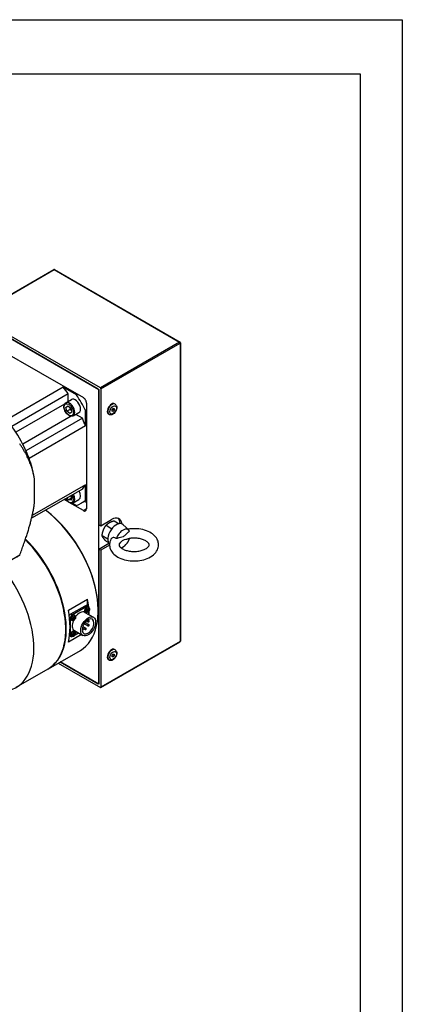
# Model space of a CAD drawing. Extents: x 22980 to 24665, y 3140 to 4328.
# Tile 19 of 19: x 24535 to 24662, y 4000 to 4328. Entities that reach past the tile are written whole.
import ezdxf

# ---------------------------------------------------------------- set-up
doc = ezdxf.new("R2010")
doc.units = 0
doc.header["$LTSCALE"] = 25.4
doc.layers.get('0').update_dxf_attribs({"linetype": 'CONTINUOUS'})

# ---------------------------------------------------------------- blocks, each defined once
blk = doc.blocks.new('ata-Border-A1-002')
at = {"color": 253, "ltscale": 0.5}
for p, q in [((0, 594), (841, 594)), ((841, 594), (841, 0))]:
    blk.add_line(p, q, dxfattribs=at)
for p, q in [((7, 585), (834, 585)), ((834, 585), (834, 9))]:
    blk.add_line(p, q)

msp = doc.modelspace()

# ---------------------------------------------------------------- linework, layer by layer
for p, q in [((24519.9475665, 4229.3949172), (24546.2872941, 4244.602166)), ((24520.0725665, 4229.382535), (24546.4122941, 4244.5897838)), ((24546.4122941, 4244.5897838), (24588.1315942, 4220.5031347)), ((24546.5372941, 4244.602166), (24588.2565942, 4220.5155169)), ((24561.7918666, 4205.2958859), (24520.0725665, 4229.382535)), ((24520.6028966, 4228.2598522), (24561.2615365, 4204.7855755)), ((24561.0847598, 4204.8876376), (24520.7796733, 4228.1577901)), ((24525.7294208, 4219.584576), (24556.1350124, 4202.0298995)), ((24588.1315942, 4220.5031347), (24561.7918666, 4205.2958859)), ((24561.9686433, 4204.9896996), (24588.3083709, 4220.1969485)), ((24588.3083709, 4220.1969485), (24588.3083709, 4120.9926139)), ((24588.3815942, 4220.2990105), (24588.3815942, 4121.0946759)), ((24549.4174979, 4205.50001), (24530.6791682, 4194.6814303)), ((24551.1339997, 4203.30556), (24532.39567, 4192.4869803)), ((24553.8695656, 4202.9296075), (24549.4174979, 4205.50001)), ((24551.1339997, 4200.80457), (24551.1339997, 4203.30556)), ((24554.223119, 4203.1337317), (24553.8695656, 4202.9296075)), ((24561.0847598, 4204.8876376), (24561.2615365, 4204.5814513)), ((24561.2615365, 4204.7855755), (24561.2615365, 4159.8782635)), ((24561.2615365, 4107.0101099), (24561.2615365, 4204.5814513)), ((24561.9686433, 4204.9896996), (24561.9686433, 4159.4700152)), ((24549.8286913, 4199.8178124), (24533.7429558, 4190.5307087)), ((24550.2730283, 4200.3074879), (24552.1822166, 4201.4097583)), ((24550.3054686, 4198.8030236), (24550.9601248, 4199.3291904)), ((24551.0694016, 4199.2440805), (24550.3054686, 4198.8030236)), ((24550.9601248, 4199.3291904), (24551.9655524, 4198.5461167)), ((24557.1956725, 4200.1927822), (24557.1956725, 4165.0834292)), ((24566.6809539, 4199.8835916), (24566.5041772, 4199.9856536)), ((24550.6562401, 4197.4937831), (24550.3054686, 4198.8030236)), ((24551.7169002, 4198.1061555), (24550.6562401, 4197.4937831)), ((24551.6616677, 4196.7107094), (24550.6562401, 4197.4937831)), ((24552.3163238, 4197.2368762), (24551.6616677, 4196.7107094)), ((24551.9655524, 4198.5461167), (24552.3163238, 4197.2368762)), ((24552.7730283, 4195.9773609), (24554.6822166, 4197.0796313)), ((24555.7999206, 4195.2239479), (24553.6339997, 4196.4744429)), ((24557.1956725, 4197.9851179), (24556.8421191, 4197.7809938)), ((24556.8421191, 4192.6401888), (24556.8421191, 4197.7809938)), ((24564.6809539, 4196.41949), (24564.5041772, 4196.521552)), ((24565.6809539, 4197.9789947), (24566.0345073, 4198.4188211)), ((24565.6809539, 4197.5075902), (24565.6809539, 4197.9789947)), ((24566.0345073, 4197.4760121), (24565.6809539, 4197.6801362)), ((24566.0345073, 4197.4760121), (24565.6809539, 4197.5075902)), ((24566.3880607, 4197.9158385), (24565.8704226, 4198.214697)), ((24566.0345073, 4198.4188211), (24566.3880607, 4198.387243)), ((24566.3880607, 4197.9158385), (24566.0345073, 4197.4760121)), ((24566.3880607, 4198.387243), (24566.3880607, 4197.9158385)), ((24552.1267884, 4195.8373916), (24536.0410529, 4186.5502878)), ((24555.7999206, 4195.2239479), (24537.0615909, 4184.4053682)), ((24556.8421191, 4192.6401888), (24538.1037894, 4181.8216092)), ((24539.8027218, 4175.5229397), (24539.8124118, 4175.4665643)), ((24539.8715564, 4166.9001849), (24539.8715564, 4175.105874)), ((24555.7999206, 4171.6639391), (24538.9236693, 4161.9204309)), ((24556.8421191, 4173.0442709), (24539.1333562, 4162.8201119)), ((24556.8421191, 4167.903466), (24556.8421191, 4173.0442709)), ((24551.3033466, 4167.2606203), (24549.7382477, 4168.1642306)), ((24550.0918011, 4168.3683548), (24550.3232855, 4168.2347071)), ((24551.1354483, 4168.0927635), (24550.7212558, 4168.7317706)), ((24551.1354483, 4168.0927635), (24552.1961085, 4168.705136)), ((24552.0938981, 4167.9444383), (24551.1354483, 4168.0927635)), ((24556.1350124, 4164.4710568), (24551.4428827, 4167.1800591)), ((24551.9762271, 4169.4563286), (24552.269346, 4169.0041112)), ((24552.269346, 4169.0041112), (24552.0938981, 4167.9444383)), ((24552.4727202, 4166.9937305), (24553.8695656, 4166.1872614)), ((24552.7730283, 4167.1098474), (24554.6822166, 4168.2121178)), ((24557.1956725, 4167.9312115), (24555.4322166, 4166.9130797)), ((24557.1956725, 4167.1246707), (24556.4971877, 4167.5279411)), ((24557.1956725, 4168.1075901), (24556.8421191, 4167.903466)), ((24557.1956725, 4165.0834292), (24556.1350124, 4164.4710568)), ((24561.9686433, 4159.4700152), (24565.5041772, 4161.5112567)), ((24566.3291351, 4161.1381627), (24568.0620322, 4160.1376741)), ((24561.2615365, 4159.8782635), (24561.9686433, 4159.4700152)), ((24563.6755212, 4159.606098), (24565.6406711, 4158.4715182)), ((24571.2461374, 4158.0600614), (24569.328925, 4159.8033151)), ((24561.2615365, 4151.7132977), (24564.5517937, 4153.6129286)), ((24562.3487143, 4156.1864518), (24564.2718368, 4155.0761365)), ((24563.6755212, 4154.2988702), (24564.4371282, 4153.8591562)), ((24561.2615365, 4151.7132977), (24561.2615365, 4106.8059858)), ((24561.9686433, 4151.3050494), (24561.2615365, 4151.7132977)), ((24564.8348859, 4152.9598754), (24561.9686433, 4151.3050494)), ((24561.9686433, 4151.3050494), (24561.9686433, 4105.7853651)), ((24534.9765588, 4149.664518), (24522.1938869, 4142.2844389)), ((24551.1852649, 4131.4225364), (24557.5492259, 4135.0967711)), ((24557.5492259, 4132.76177), (24557.5492259, 4135.0967711)), ((24551.98076, 4130.1271694), (24556.7537308, 4132.8828453)), ((24557.2840609, 4132.5766591), (24552.5110901, 4129.8209832)), ((24556.6475755, 4130.6577375), (24559.4760026, 4129.0247443)), ((24556.9425373, 4130.6297044), (24556.7275622, 4130.7248443)), ((24556.7537308, 4132.8828453), (24557.2840609, 4132.5766591)), ((24557.2537308, 4132.9323742), (24557.7840609, 4132.6261879)), ((24557.6469392, 4131.1524878), (24557.5260503, 4131.2348315)), ((24557.6837606, 4131.1526231), (24557.5541291, 4131.2472478)), ((24557.8149851, 4131.1949113), (24557.631657, 4131.2841655)), ((24557.8149851, 4131.4435519), (24557.6832289, 4131.5070729)), ((24557.8332786, 4131.4115959), (24557.6865154, 4131.4765477)), ((24557.7455778, 4130.981238), (24557.6868935, 4131.0414702)), ((24557.8622682, 4131.276808), (24557.6933078, 4131.3909478)), ((24557.9155279, 4132.3149735), (24557.7256467, 4132.4535775)), ((24557.9311063, 4131.4644592), (24558.0126111, 4131.4437532)), ((24557.9911677, 4129.8820142), (24557.9911677, 4131.1078626)), ((24561.0847598, 4131.4029453), (24561.0847598, 4131.1988211)), ((24551.5643882, 4128.7345686), (24551.8039833, 4128.5962383)), ((24551.8039833, 4128.5962383), (24551.8039833, 4123.0848864)), ((24552.5110901, 4129.8209832), (24551.98076, 4130.1271694)), ((24552.3463433, 4127.9760905), (24552.1313681, 4128.0712304)), ((24553.0507451, 4128.4988739), (24552.9298562, 4128.5812176)), ((24553.0875665, 4128.4990092), (24552.957935, 4128.5936339)), ((24553.218791, 4128.5412975), (24553.0354629, 4128.6305516)), ((24553.218791, 4128.789938), (24553.0870348, 4128.853459)), ((24553.2370845, 4128.757982), (24553.0903214, 4128.8229339)), ((24553.1493837, 4128.3276241), (24553.0906994, 4128.3878563)), ((24553.2660741, 4128.6231942), (24553.0971137, 4128.7373339)), ((24553.3193338, 4129.6613596), (24553.1294527, 4129.7999636)), ((24553.3349123, 4128.8108453), (24553.416417, 4128.7901393)), ((24556.7277995, 4127.3442885), (24557.9622244, 4126.6315929)), ((24557.1794718, 4127.832972), (24557.7122244, 4127.5253872)), ((24557.6048653, 4128.1647212), (24557.9622244, 4127.9583999)), ((24553.3193338, 4124.3541318), (24553.1294527, 4124.4927358)), ((24553.1475755, 4124.5955597), (24555.9760026, 4122.9625665)), ((24555.7895109, 4125.0797456), (24555.9645572, 4125.1808086)), ((24555.9645572, 4124.7725603), (24555.7895109, 4124.6714973)), ((24555.8099106, 4125.2700938), (24555.9645572, 4125.1808086)), ((24555.8598424, 4125.5473067), (24555.9720139, 4125.4825444)), ((24555.9645572, 4125.1808086), (24555.9645572, 4124.7725603)), ((24555.977035, 4125.9652905), (24556.9671191, 4125.3936652)), ((24556.0905814, 4125.3223842), (24556.7171191, 4124.9606525)), ((24556.4389409, 4126.9337108), (24557.7122244, 4126.1985802)), ((24555.4804059, 4123.2486994), (24551.1852649, 4120.7688986)), ((24551.5498069, 4122.8934312), (24552.0110901, 4122.6271092)), ((24551.8039833, 4123.0848864), (24551.5852849, 4123.211152)), ((24552.3463433, 4122.6688627), (24552.1313681, 4122.7640026)), ((24553.0507451, 4123.1916461), (24552.9298562, 4123.2739898)), ((24553.0875665, 4123.1917815), (24552.957935, 4123.2864062)), ((24553.218791, 4123.2340697), (24553.0354629, 4123.3233238)), ((24553.218791, 4123.4827102), (24553.0870348, 4123.5462312)), ((24553.2370845, 4123.4507543), (24553.0903214, 4123.5157061)), ((24553.1493837, 4123.0203963), (24553.0906994, 4123.0806285)), ((24553.2660741, 4123.3159664), (24553.0971137, 4123.4301061)), ((24553.3349123, 4123.5036175), (24553.416417, 4123.4829115)), ((24553.4295518, 4123.2069122), (24554.4911677, 4123.8198364)), ((24561.9168666, 4105.6709208), (24588.2565942, 4120.8781696)), ((24588.3083709, 4120.9926139), (24561.9686433, 4105.7853651)), ((24544.5238382, 4111.9140048), (24555.1304399, 4118.0377291)), ((24566.6809539, 4118.2339335), (24566.5041772, 4118.3359956)), ((24561.2615365, 4106.8059858), (24548.4690131, 4114.1917526)), ((24548.4690131, 4114.1917526), (24561.0847598, 4106.9080479)), ((24564.6809539, 4114.7698319), (24564.5041772, 4114.8718939)), ((24565.6809539, 4116.3293366), (24566.0345073, 4116.7691631)), ((24565.6809539, 4115.8579321), (24565.6809539, 4116.3293366)), ((24566.0345073, 4115.826354), (24565.6809539, 4116.0304782)), ((24566.0345073, 4115.826354), (24565.6809539, 4115.8579321)), ((24566.3880607, 4116.2661804), (24565.8704226, 4116.5650389)), ((24566.0345073, 4116.7691631), (24566.3880607, 4116.7375849)), ((24566.3880607, 4116.2661804), (24566.0345073, 4115.826354)), ((24566.3880607, 4116.7375849), (24566.3880607, 4116.2661804)), ((24544.3470615, 4111.8119427), (24533.7404597, 4105.6882183)), ((24547.7619064, 4113.7835043), (24561.7918666, 4105.683303)), ((24561.2615365, 4107.0101099), (24561.0847598, 4106.9080479))]:
    msp.add_line(p, q)
for centre, start, end in [((24546.4122941, 4244.3856597), 60, 120), ((24588.1315942, 4220.2990105), 0, 60), ((24556.8421191, 4127.8307727), 295.901690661, 336.027237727), ((24557.8372244, 4127.7418935), 240, 60), ((24555.8470139, 4125.2660381), 298.045529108, 60), ((24556.8421191, 4125.1771588), 240, 60), ((24557.8372244, 4126.4150866), 240, 60), ((24588.1315942, 4121.0946759), 300, 0)]:
    msp.add_arc(centre, 0.25, start, end)
for centre, major_axis, ratio, start_param, end_param in [((24546.4122941, 4244.3856597), (-0.125, 0.2165064), 0.5773502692, 5.4977871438, 6.2831853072), ((24546.4122941, 4244.3856597), (0.125, 0.2165064), 0.5773502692, 0, 0.7853981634), ((24588.1315942, 4220.2990105), (0.125, 0.2165064), 0.5773502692, 0, 0.7853981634), ((24588.1315942, 4220.2990105), (0.125, -0.2165064), 0.5773502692, 0.7853981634, 2.3561944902), ((24588.1315942, 4220.2990105), (0.25, 0), 0.5773502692, 5.4977871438, 6.2831853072), ((24540.9322166, 4192.0278164), (-12.75, 22.0836478), 0.5773502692, 4.8964030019, 5.0078298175), ((24540.9322166, 4192.0278164), (-14.5, 25.1147367), 0.5773502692, 4.6097067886, 4.8150711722), ((24561.7918666, 4205.0917617), (0.125, -0.2165064), 0.5773502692, 0.7853981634, 2.3561944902), ((24551.5230283, 4198.1424244), (1.25, -2.1650635), 0.5773502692, 0, 3.1415926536), ((24553.4322166, 4199.2446948), (-1.25, 2.1650635), 0.5773502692, 3.1415926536, 6.2831853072), ((24556.1350124, 4200.8051547), (-0.75, 1.2990381), 0.5773502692, 3.926990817, 5.4977871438), ((24565.5041772, 4198.2536028), (-1, -1.7320508), 0.5773502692, 3.1415926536, 6.2831853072), ((24565.6809539, 4198.1515408), (1, 1.7320508), 0.5773502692, 0, 3.1415926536), ((24540.9322166, 4192.0278164), (-12.75, 22.0836478), 0.5773502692, 4.4169481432, 4.5283749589), ((24522.1938869, 4181.2092367), (12.75, -22.0836478), 0.5773502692, 1.3867823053, 1.7548103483), ((24522.1938869, 4181.2092367), (-12.75, 22.0836478), 0.5773502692, 4.4169481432, 4.5283749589), ((24522.1938869, 4181.2092367), (-12.75, 22.0836478), 0.5773502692, 4.1438658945, 4.4169481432), ((24551.5230283, 4169.2749109), (1.25, -2.1650635), 0.5773502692, 0, 1.5429979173), ((24553.4322166, 4170.3771813), (1.25, -2.1650635), 0.5773502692, 0, 1.5429979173), ((24540.9322166, 4192.0278164), (12.75, -22.0836478), 0.5773502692, 0.1840140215, 0.2954408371), ((24551.3108962, 4169.1524364), (1.1, -1.9052559), 0.5773502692, 4.7439792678, 7.8223913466), ((24540.9322166, 4192.0278164), (14.5, -25.1147367), 0.5773502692, 6.1805031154, 6.385867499), ((24540.7554399, 4142.9359595), (14.375, -24.8982304), 0.5773502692, 0, 2.2189542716), ((24540.9322166, 4143.0380216), (-14.25, 24.681724), 0.5773502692, 3.926990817, 5.3672067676), ((24556.1350124, 4165.6958017), (0.75, -1.2990381), 0.5773502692, 5.4977871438, 7.0685834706), ((24567.0951675, 4156.5102151), (-2, -3.4641016), 0.5773502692, 3.016585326, 6.1422811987), ((24565.5041772, 4157.4287738), (2.5, 4.330127), 0.5773502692, 5.6383826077, 7.0685834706), ((24564.7970704, 4157.8370221), (2.5, 4.330127), 0.5773502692, 5.5684287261, 6.1412882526), ((24569.3225538, 4155.224233), (1.722285, 2.9830851), 0.5773502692, 5.9420712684, 8.1950956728), ((24529.9720615, 4136.7101731), (14.375, -24.8982304), 0.5773502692, 0, 2.0114872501), ((24530.1488382, 4136.8122351), (14.375, -24.8982304), 0.5773502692, 6.2770365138, 8.3002536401), ((24569.3225538, 4155.224233), (-1.722285, -2.9830851), 0.5773502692, 0.4951302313, 1.8906885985), ((24517.2988893, 4178.3831085), (16.875, -29.2283574), 0.5773502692, 0, 0.0487741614), ((24519.3654597, 4130.5864487), (14.375, -24.8982304), 0.5773502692, 6.071375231, 8.1605492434), ((24537.7502361, 4141.2009042), (14.375, -24.8982304), 0.5773502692, 0.91042901, 1.0143137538), ((24531.386275, 4137.5266696), (-14.375, 24.8982304), 0.5773502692, 3.6980752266, 4.1559064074), ((24554.8975755, 4127.6266486), (1.75, 3.0310889), 0.5773502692, 0, 1.3531878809), ((24557.1956725, 4131.6070694), (-0.5, -0.8660254), 0.5773502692, 3.079689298, 6.3450886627), ((24557.3988784, 4131.4897485), (0.4874289, 0.8442516), 0.5773502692, 6.2212819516, 9.4866813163), ((24556.7537308, 4132.0663487), (0.5, 0.8660254), 0.5773502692, 0, 0.7853981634), ((24557.2840609, 4131.7601625), (0.5, 0.8660254), 0.5773502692, 5.6050866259, 7.0685834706), ((24557.7067788, 4131.3119821), (-0.2454788, -0.4251817), 0.5773502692, 5.3527593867, 5.6428149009), ((24556.6339443, 4131.8920003), (-1.5920641, -0.1511996), 0.5393330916, 1.9947986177, 2.2082043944), ((24556.6339443, 4131.9728312), (1.5911257, -0.1607748), 0.6105983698, 5.2491870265, 5.4625928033), ((24557.7067788, 4131.3119821), (-0.2454788, -0.4251817), 0.5773502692, 3.7819630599, 4.0720185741), ((24556.6680511, 4131.9510749), (0.6650894, -1.4543678), 0.5393330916, 0.9333882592, 1.1467940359), ((24556.6680511, 4131.9531396), (0.7283197, -1.4237556), 0.5099595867, 0.5045669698, 0.7179727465), ((24557.7067788, 4131.3119821), (0.2454788, 0.4251817), 0.5773502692, 3.7819630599, 4.0720185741), ((24557.6956968, 4131.3183803), (-0.2268511, -0.3929177), 0.5773502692, 0.7004538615, 0.9415133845), ((24556.5980495, 4131.9106595), (-0.9347979, 1.2975679), 0.6105983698, 3.9621851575, 4.1755909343), ((24556.5980495, 4131.9127242), (-0.8769822, 1.3373226), 0.6399718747, 3.5838703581, 3.7972761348), ((24556.6321562, 4131.8909679), (-1.5971683, -0.0811345), 0.5099595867, 2.4236199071, 2.6370256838), ((24556.6321562, 4131.9717988), (1.5966464, -0.0908275), 0.6399718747, 5.627501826, 5.8409076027), ((24557.6956968, 4131.3183803), (-0.2268511, -0.3929177), 0.5773502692, 2.2000792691, 2.4411387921), ((24537.7502361, 4141.2009042), (14.375, -24.8982304), 0.5773502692, 0.8010421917, 0.8569151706), ((24557.7067788, 4131.3119821), (0.2454788, 0.4251817), 0.5773502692, 5.3527593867, 5.6428149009), ((24551.98076, 4129.3106728), (-0.5, -0.8660254), 0.5773502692, 3.926990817, 4.7365294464), ((24552.5110901, 4129.0044866), (0.5, 0.8660254), 0.5773502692, 0.7853981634, 2.3561944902), ((24552.5994785, 4128.9534555), (-0.5, -0.8660254), 0.5773502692, 3.079689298, 6.3450886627), ((24552.8026843, 4128.8361346), (0.4874289, 0.8442516), 0.5773502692, 6.2212819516, 9.4866813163), ((24554.8975755, 4127.6266486), (-1.75, -3.0310889), 0.5773502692, 4.9299974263, 6.2831853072), ((24553.1105847, 4128.6583682), (-0.2454788, -0.4251817), 0.5773502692, 5.3527593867, 5.6428149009), ((24552.0377503, 4129.2383864), (-1.5920641, -0.1511996), 0.5393330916, 1.9947986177, 2.2082043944), ((24552.0377503, 4129.3192173), (1.5911257, -0.1607748), 0.6105983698, 5.2491870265, 5.4625928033), ((24553.1105847, 4128.6583682), (-0.2454788, -0.4251817), 0.5773502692, 3.7819630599, 4.0720185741), ((24552.071857, 4129.297461), (0.6650894, -1.4543678), 0.5393330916, 0.9333882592, 1.1467940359), ((24552.071857, 4129.2995257), (0.7283197, -1.4237556), 0.5099595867, 0.5045669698, 0.7179727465), ((24553.1105847, 4128.6583682), (0.2454788, 0.4251817), 0.5773502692, 3.7819630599, 4.0720185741), ((24553.0995027, 4128.6647664), (-0.2268511, -0.3929177), 0.5773502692, 0.7004538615, 0.9415133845), ((24552.0018554, 4129.2570456), (-0.9347979, 1.2975679), 0.6105983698, 3.9621851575, 4.1755909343), ((24552.0018554, 4129.2591103), (-0.8769822, 1.3373226), 0.6399718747, 3.5838703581, 3.7972761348), ((24552.0359622, 4129.237354), (-1.5971683, -0.0811345), 0.5099595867, 2.4236199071, 2.6370256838), ((24552.0359622, 4129.3181849), (1.5966464, -0.0908275), 0.6399718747, 5.627501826, 5.8409076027), ((24553.0995027, 4128.6647664), (-0.2268511, -0.3929177), 0.5773502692, 2.2000792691, 2.4411387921), ((24553.1105847, 4128.6583682), (0.2454788, 0.4251817), 0.5773502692, 5.3527593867, 5.6428149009), ((24557.7260026, 4125.9936554), (1.375, 2.3815699), 0.5773502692, 2.4472292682, 8.5483450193), ((24557.8372244, 4127.7418935), (0.125, 0.2165064), 0.5773502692, 0, 3.1415926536), ((24552.5994785, 4123.6462278), (-0.5, -0.8660254), 0.5773502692, 3.079689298, 6.3450886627), ((24552.8026843, 4123.5289068), (0.4874289, 0.8442516), 0.5773502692, 6.2212819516, 9.4866813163), ((24555.8470139, 4125.2660381), (0.125, 0.2165064), 0.5773502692, 0, 0.8069991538), ((24556.8421191, 4125.1771588), (0.125, 0.2165064), 0.5773502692, 0, 3.1415926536), ((24557.8372244, 4126.4150866), (0.125, 0.2165064), 0.5773502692, 0, 3.1415926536), ((24552.5110901, 4123.4931347), (-0.5, -0.8660254), 0.5773502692, 5.4977871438, 6.9612839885), ((24553.1105847, 4123.3511404), (-0.2454788, -0.4251817), 0.5773502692, 5.3527593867, 5.6428149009), ((24552.0377503, 4123.9311586), (-1.5920641, -0.1511996), 0.5393330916, 1.9947986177, 2.2082043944), ((24552.0377503, 4124.0119895), (1.5911257, -0.1607748), 0.6105983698, 5.2491870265, 5.4625928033), ((24553.1105847, 4123.3511404), (-0.2454788, -0.4251817), 0.5773502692, 3.7819630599, 4.0720185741), ((24552.071857, 4123.9902332), (0.6650894, -1.4543678), 0.5393330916, 0.9333882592, 1.1467940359), ((24552.071857, 4123.9922979), (0.7283197, -1.4237556), 0.5099595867, 0.5045669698, 0.7179727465), ((24553.1105847, 4123.3511404), (0.2454788, 0.4251817), 0.5773502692, 3.7819630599, 4.0720185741), ((24553.0995027, 4123.3575386), (-0.2268511, -0.3929177), 0.5773502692, 0.7004538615, 0.9415133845), ((24552.0018554, 4123.9498178), (-0.9347979, 1.2975679), 0.6105983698, 3.9621851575, 4.1755909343), ((24552.0018554, 4123.9518825), (-0.8769822, 1.3373226), 0.6399718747, 3.5838703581, 3.7972761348), ((24552.0359622, 4123.9301262), (-1.5971683, -0.0811345), 0.5099595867, 2.4236199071, 2.6370256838), ((24552.0359622, 4124.0109571), (1.5966464, -0.0908275), 0.6399718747, 5.627501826, 5.8409076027), ((24553.0995027, 4123.3575386), (-0.2268511, -0.3929177), 0.5773502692, 2.2000792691, 2.4411387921), ((24553.1105847, 4123.3511404), (0.2454788, 0.4251817), 0.5773502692, 5.3527593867, 5.6428149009), ((24588.1315942, 4121.0946759), (0.125, -0.2165064), 0.5773502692, 0, 0.7853981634), ((24588.1315942, 4121.0946759), (0.25, 0), 0.5773502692, 5.4977871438, 6.2831853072), ((24565.5041772, 4116.6039447), (-1, -1.7320508), 0.5773502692, 3.1415926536, 6.2831853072), ((24565.6809539, 4116.5018827), (1, 1.7320508), 0.5773502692, 0, 3.1415926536), ((24561.7918666, 4105.8874271), (0.125, -0.2165064), 0.5773502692, 5.4977871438, 7.0685834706)]:
    msp.add_ellipse(centre, major_axis=major_axis, ratio=ratio, start_param=start_param, end_param=end_param)
for centre, major_axis in [((24551.3108962, 4198.0199499), (1.1, -1.9052559)), ((24566.0345073, 4197.9474166), (0.75, 1.2990381)), ((24557.622307, 4131.3607519), (-0.3842533, -0.6655462)), ((24553.026113, 4128.707138), (-0.3842533, -0.6655462)), ((24557.7260026, 4125.9936554), (-1.75, -3.0310889)), ((24553.026113, 4123.3999102), (-0.3842533, -0.6655462)), ((24566.0345073, 4116.2977585), (0.75, 1.2990381))]:
    msp.add_ellipse(centre, major_axis=major_axis, ratio=0.5773502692)
for points, knots in [([(24552.7730283, 4195.9773609), (24552.6377886, 4195.8992802), (24552.4849831, 4195.8529795), (24552.1556305, 4195.8235401), (24551.9784921, 4195.8455929), (24551.6030934, 4195.9573647), (24551.4047553, 4196.0563554), (24551.0157124, 4196.3215803), (24550.8255588, 4196.490568), (24550.4773073, 4196.876425), (24550.3190889, 4197.0929064), (24550.0480441, 4197.5520837), (24549.9350411, 4197.794541), (24549.7643897, 4198.2849079), (24549.7069424, 4198.5327299), (24549.6564923, 4199.0132743), (24549.6638464, 4199.2459686), (24549.7520649, 4199.6678056), (24549.8312243, 4199.8589543), (24550.0378508, 4200.1356345), (24550.1474201, 4200.234968), (24550.2730283, 4200.3074879)], [2.1834332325, 2.1834332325, 2.1834332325, 2.1834332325, 2.4451875, 2.4451875, 2.7312562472, 2.7312562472, 3.058987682, 3.058987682, 3.3995922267, 3.3995922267, 3.7375239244, 3.7375239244, 4.0736745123, 4.0736745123, 4.4112883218, 4.4112883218, 4.7518494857, 4.7518494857, 5.0819133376, 5.0819133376, 5.3250258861, 5.3250258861, 5.3250258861, 5.3250258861]), ([(24566.6809539, 4199.8835916), (24566.794091, 4199.8182718), (24566.8935139, 4199.7303458), (24567.0596939, 4199.5196271), (24567.1227928, 4199.395163), (24567.2185542, 4199.1058842), (24567.2412571, 4198.9381056), (24567.2420206, 4198.5698268), (24567.2119981, 4198.3677769), (24567.102648, 4197.9651852), (24567.0225909, 4197.7647268), (24566.8228929, 4197.385502), (24566.703785, 4197.2066064), (24566.4340186, 4196.8825848), (24566.2833282, 4196.7376338), (24565.9558146, 4196.4969439), (24565.7786287, 4196.4011158), (24565.4185689, 4196.2896615), (24565.2361586, 4196.2672901), (24564.9242855, 4196.3106151), (24564.7960443, 4196.3530425), (24564.6809539, 4196.41949)], [0.7853981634, 0.7853981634, 0.7853981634, 0.7853981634, 1.0116723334, 1.0116723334, 1.2602659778, 1.2602659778, 1.5684052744, 1.5684052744, 1.9269036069, 1.9269036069, 2.2888823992, 2.2888823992, 2.6463048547, 2.6463048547, 3.0059878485, 3.0059878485, 3.369490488, 3.369490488, 3.6968100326, 3.6968100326, 3.926990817, 3.926990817, 3.926990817, 3.926990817]), ([(24552.7730283, 4167.1098474), (24552.6377886, 4167.0317667), (24552.4849831, 4166.9854661), (24552.1556305, 4166.9560266), (24551.9784921, 4166.9780794), (24551.6030934, 4167.0898512), (24551.4047553, 4167.188842), (24551.0157124, 4167.4540668), (24550.8255588, 4167.6230545), (24550.4837627, 4168.001759), (24550.3308825, 4168.2093038), (24550.1984729, 4168.4299418)], [0.6126369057, 0.6126369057, 0.6126369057, 0.6126369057, 0.8743911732, 0.8743911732, 1.1604599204, 1.1604599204, 1.4881913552, 1.4881913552, 1.8287958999, 1.8287958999, 2.1541498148, 2.1541498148, 2.1541498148, 2.1541498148]), ([(24565.3163668, 4154.9849418), (24565.0356708, 4154.4635711), (24564.8618163, 4153.8765298), (24564.8125958, 4152.7566398), (24564.9011719, 4152.2325648), (24565.2799303, 4151.2272358), (24565.5815606, 4150.7531755), (24566.3973793, 4149.8329746), (24566.9427874, 4149.410135), (24568.2359287, 4148.6655413), (24569.0021753, 4148.361471), (24570.6329606, 4147.9262889), (24571.4977368, 4147.7960681), (24573.2375519, 4147.7140152), (24574.1119824, 4147.7604092), (24575.8042035, 4148.0267922), (24576.6214841, 4148.2470961), (24578.1324327, 4148.8637623), (24578.8256681, 4149.2614843), (24579.9733885, 4150.2259346), (24580.4411706, 4150.7877557), (24580.9959097, 4151.9622063), (24581.1342854, 4152.5432772), (24581.1295816, 4153.6479045), (24581.0163243, 4154.1652936), (24580.5911364, 4155.1609937), (24580.2641049, 4155.630256), (24579.3940511, 4156.5375845), (24578.8194905, 4156.9514625), (24577.4769704, 4157.6665064), (24576.6934149, 4157.9521434), (24575.0398918, 4158.3476775), (24574.1702908, 4158.4576421), (24572.5105436, 4158.4978415), (24571.7216978, 4158.4453303), (24570.9581412, 4158.3219262)], [3.6256241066, 3.6256241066, 3.6256241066, 3.6256241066, 3.9016210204, 3.9016210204, 4.1411716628, 4.1411716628, 4.4000805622, 4.4000805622, 4.7137313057, 4.7137313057, 5.06482979, 5.06482979, 5.4162813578, 5.4162813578, 5.7639698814, 5.7639698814, 6.1131323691, 6.1131323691, 6.4665939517, 6.4665939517, 6.8023519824, 6.8023519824, 7.0710419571, 7.0710419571, 7.3103052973, 7.3103052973, 7.5742106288, 7.5742106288, 7.8942647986, 7.8942647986, 8.2465911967, 8.2465911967, 8.5974538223, 8.5974538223, 8.9123232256, 8.9123232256, 8.9123232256, 8.9123232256]), ([(24571.5217735, 4157.7027895), (24571.3763263, 4157.587418), (24571.2341673, 4157.4662741), (24570.8218625, 4157.101237), (24570.5199888, 4156.8083014), (24569.9168832, 4156.2453781), (24569.6137463, 4155.9814909), (24569.0313613, 4155.6452507), (24568.7282245, 4155.5591057), (24568.1251189, 4155.4256226), (24567.8232452, 4155.3699845), (24567.4109403, 4155.2589329), (24567.2687814, 4155.2159259), (24567.1233342, 4155.1633494)], [2.1121783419, 2.1121783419, 2.1121783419, 2.1121783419, 2.227177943, 2.227177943, 2.4742629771, 2.4742629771, 2.7213480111, 2.7213480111, 2.9684330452, 2.9684330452, 3.2155180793, 3.2155180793, 3.3305176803, 3.3305176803, 3.3305176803, 3.3305176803]), ([(24567.1233342, 4155.1633494), (24567.0395245, 4155.2373196), (24566.950515, 4155.3027921), (24566.7609271, 4155.4127402), (24566.6609769, 4155.4562648), (24566.3942306, 4155.5327023), (24566.2281277, 4155.5428603), (24565.8980005, 4155.4882898), (24565.7409214, 4155.4204469), (24565.4861228, 4155.2308689), (24565.3868677, 4155.1158959), (24565.3163687, 4154.984946)], [-1.24128967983, -1.24128967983, -1.24128967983, -1.24128967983, -1.1696726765, -1.1696726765, -1.09656906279, -1.09656906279, -0.98072521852, -0.98072521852, -0.85863229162, -0.85863229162, -0.74666961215, -0.74666961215, -0.74666961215, -0.74666961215]), ([(24568.4707992, 4153.9626919), (24568.2731643, 4153.7793526), (24568.1484216, 4153.6071618), (24567.9876863, 4153.2916672), (24567.9726946, 4153.1758521), (24567.9990046, 4152.9043662), (24568.0639609, 4152.7101954), (24568.4391017, 4152.2729837), (24568.6674606, 4152.0731138), (24569.2584568, 4151.6996365), (24569.6140504, 4151.5256327), (24570.4364705, 4151.2269568), (24570.9061897, 4151.1039534), (24571.9140663, 4150.9343279), (24572.453613, 4150.8898615), (24573.5376724, 4150.8910974), (24574.0820548, 4150.9376942), (24575.1058363, 4151.1143195), (24575.5856585, 4151.2436119), (24576.4211437, 4151.5567959), (24576.7795225, 4151.7391737), (24577.3442904, 4152.1127509), (24577.5540349, 4152.302967), (24577.8449076, 4152.6515083), (24577.9189231, 4152.8035053), (24578.0121539, 4153.1230818), (24578.0077709, 4153.2511779), (24577.7677989, 4153.6822006), (24577.5853385, 4153.9043269), (24577.0581334, 4154.3148192), (24576.7510931, 4154.5003475), (24576.0160496, 4154.8328173), (24575.586082, 4154.9789003), (24574.6384506, 4155.2040497), (24574.1185746, 4155.2808684), (24573.048093, 4155.3474012), (24572.4972434, 4155.3356255), (24571.5878025, 4155.2396664), (24571.2199493, 4155.177702), (24570.8717576, 4155.0962608)], [3.3702862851, 3.3702862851, 3.3702862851, 3.3702862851, 3.6409160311, 3.6409160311, 3.9828842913, 3.9828842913, 4.3869386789, 4.3869386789, 4.6672734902, 4.6672734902, 4.9362994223, 4.9362994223, 5.2141429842, 5.2141429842, 5.4997618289, 5.4997618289, 5.7881588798, 5.7881588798, 6.073644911, 6.073644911, 6.3509844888, 6.3509844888, 6.6195824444, 6.6195824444, 6.9017179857, 6.9017179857, 7.3795919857, 7.3795919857, 7.7066254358, 7.7066254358, 7.9748250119, 7.9748250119, 8.248981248, 8.248981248, 8.5321420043, 8.5321420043, 8.820141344, 8.820141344, 9.0242944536, 9.0242944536, 9.0242944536, 9.0242944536]), ([(24568.4708044, 4153.962675), (24568.7577659, 4154.2286013), (24569.0455637, 4154.4751749), (24569.3225538, 4154.6350952), (24569.6137463, 4154.8032153), (24569.9168832, 4154.8893604), (24570.4387909, 4155.0048722), (24570.6593172, 4155.0477136), (24570.8718835, 4155.0968182)], [-0.23503393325, -0.23503393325, -0.23503393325, -0.23503393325, 0, 0, 0, 0.24708503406, 0.24708503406, 0.4276385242, 0.4276385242, 0.4276385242, 0.4276385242]), ([(24557.9155279, 4132.3149735), (24557.9718796, 4132.2738395), (24558.0197518, 4132.2232649), (24558.0996459, 4132.1077495), (24558.1290293, 4132.0421586), (24558.1733484, 4131.8938069), (24558.1825166, 4131.8110703), (24558.1807732, 4131.6282062), (24558.163874, 4131.528691), (24558.105952, 4131.3308253), (24558.0634819, 4131.2328149), (24557.9583766, 4131.0496805), (24557.8960114, 4130.9644855), (24557.7522079, 4130.8112899), (24557.6707378, 4130.7432659), (24557.4900372, 4130.6378175), (24557.391166, 4130.5982205), (24557.1979144, 4130.5729276), (24557.1091904, 4130.5763818), (24556.9949435, 4130.6087329), (24556.9684, 4130.6182585), (24556.9425373, 4130.6297044)], [0.847301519, 0.847301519, 0.847301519, 0.847301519, 1.0521785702, 1.0521785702, 1.2846571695, 1.2846571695, 1.5818650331, 1.5818650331, 1.9571241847, 1.9571241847, 2.3517375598, 2.3517375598, 2.7417670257, 2.7417670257, 3.136221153, 3.136221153, 3.5105411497, 3.5105411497, 3.7820348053, 3.7820348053, 3.8650874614, 3.8650874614, 3.8650874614, 3.8650874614]), ([(24557.3802586, 4131.0734197), (24557.3803487, 4131.0728389), (24557.380395, 4131.0722706), (24557.3804005, 4131.0693727), (24557.3794925, 4131.0666594), (24557.3765223, 4131.0624698), (24557.3739153, 4131.0602594), (24557.3689917, 4131.0575619), (24557.3661479, 4131.0564504), (24557.3632639, 4131.0557207)], [0.0225798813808, 0.0225798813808, 0.0225798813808, 0.0225798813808, 0.0231112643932, 0.0231112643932, 0.0254181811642, 0.0254181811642, 0.0277566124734, 0.0277566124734, 0.029597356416, 0.029597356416, 0.029597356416, 0.029597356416]), ([(24557.3802695, 4131.0734186), (24557.3792716, 4131.0801823), (24557.3784664, 4131.0871299), (24557.3772529, 4131.1013626), (24557.3768446, 4131.1086477), (24557.3764333, 4131.1235227), (24557.3764304, 4131.1311126), (24557.3768355, 4131.1465631), (24557.3772436, 4131.1544236), (24557.3782348, 4131.167284), (24557.3786886, 4131.1722101), (24557.3792199, 4131.1771762)], [4.55668050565, 4.55668050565, 4.55668050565, 4.55668050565, 4.6188279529, 4.6188279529, 4.68097540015, 4.68097540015, 4.7431228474, 4.7431228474, 4.80527029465, 4.80527029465, 4.8432997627, 4.8432997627, 4.8432997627, 4.8432997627]), ([(24557.6942223, 4131.3738294), (24557.6945868, 4131.3663863), (24557.6936612, 4131.3578527), (24557.6890023, 4131.3408215), (24557.6852688, 4131.3323238), (24557.6763985, 4131.3175593), (24557.6706699, 4131.3103097), (24557.6587736, 4131.2991632), (24557.6527716, 4131.2949297), (24557.6469392, 4131.2919327)], [0, 0, 0, 0, 0.005166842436, 0.005166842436, 0.010333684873, 0.010333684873, 0.015503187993, 0.015503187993, 0.019974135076, 0.019974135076, 0.019974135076, 0.019974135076]), ([(24557.6469392, 4131.1524878), (24557.6535665, 4131.1554208), (24557.6604933, 4131.1572245), (24557.6729122, 4131.1575591), (24557.6784043, 4131.1560898), (24557.6867565, 4131.1507675), (24557.6901714, 4131.1465581), (24557.6938775, 4131.1364979), (24557.694543, 4131.1309531), (24557.6942223, 4131.1251889)], [0, 0, 0, 0, 0.005166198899, 0.005166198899, 0.010332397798, 0.010332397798, 0.015502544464, 0.015502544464, 0.019974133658, 0.019974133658, 0.019974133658, 0.019974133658]), ([(24557.6597447, 4131.6630594), (24557.6637798, 4131.6660025), (24557.6678191, 4131.6688586), (24557.6784608, 4131.6761472), (24557.6850642, 4131.6804309), (24557.6982422, 4131.688507), (24557.7048167, 4131.6922994), (24557.7179044, 4131.6993807), (24557.7244176, 4131.7026696), (24557.7373503, 4131.708735), (24557.7437698, 4131.7115115), (24557.7501262, 4131.7140292)], [6.15227452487, 6.15227452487, 6.15227452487, 6.15227452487, 6.19030399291, 6.19030399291, 6.25245144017, 6.25245144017, 6.31459888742, 6.31459888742, 6.37674633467, 6.37674633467, 6.43889378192, 6.43889378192, 6.43889378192, 6.43889378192]), ([(24557.7455778, 4130.9812379), (24557.7478039, 4130.9789531), (24557.7500046, 4130.9761156), (24557.7536956, 4130.9702299), (24557.7555913, 4130.966103), (24557.7577345, 4130.9590849), (24557.7583453, 4130.9549542), (24557.7582196, 4130.9491964), (24557.7577603, 4130.9464882), (24557.7569502, 4130.9442918)], [0.021248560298, 0.021248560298, 0.021248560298, 0.021248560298, 0.0231112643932, 0.0231112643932, 0.0254181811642, 0.0254181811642, 0.0277566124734, 0.0277566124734, 0.029597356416, 0.029597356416, 0.029597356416, 0.029597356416]), ([(24557.7569502, 4131.7376054), (24557.7577603, 4131.7347429), (24557.7582196, 4131.7317243), (24557.7583453, 4131.7261117), (24557.7577345, 4131.7227487), (24557.7555913, 4131.7180816), (24557.7536956, 4131.7159387), (24557.7511831, 4131.7144945), (24557.7506678, 4131.7142504), (24557.7501198, 4131.714038)], [0.0074673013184, 0.0074673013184, 0.0074673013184, 0.0074673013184, 0.0093080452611, 0.0093080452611, 0.0116464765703, 0.0116464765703, 0.0139533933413, 0.0139533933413, 0.0144847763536, 0.0144847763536, 0.0144847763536, 0.0144847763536]), ([(24557.8622682, 4131.416253), (24557.8567789, 4131.4126629), (24557.8508282, 4131.4102957), (24557.8396713, 4131.4092325), (24557.8344651, 4131.4105367), (24557.8260287, 4131.4159075), (24557.8222378, 4131.4203341), (24557.8171997, 4131.4311633), (24557.815666, 4131.4372094), (24557.8149851, 4131.4435519)], [0, 0, 0, 0, 0.005166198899, 0.005166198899, 0.010332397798, 0.010332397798, 0.015502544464, 0.015502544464, 0.019974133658, 0.019974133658, 0.019974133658, 0.019974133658]), ([(24557.8149851, 4131.1949113), (24557.8157588, 4131.2016973), (24557.8176605, 4131.2096673), (24557.8235813, 4131.22597), (24557.8276006, 4131.2343026), (24557.8363866, 4131.2491159), (24557.8417391, 4131.2565826), (24557.8523033, 4131.2684982), (24557.8574373, 4131.2732328), (24557.8622682, 4131.276808)], [0, 0, 0, 0, 0.005166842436, 0.005166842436, 0.010333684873, 0.010333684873, 0.015503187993, 0.015503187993, 0.019974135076, 0.019974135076, 0.019974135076, 0.019974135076]), ([(24558.0502937, 4131.4523775), (24558.0487965, 4131.4505778), (24558.0466808, 4131.4488259), (24558.0417572, 4131.4458381), (24558.0378746, 4131.4443017), (24558.0307251, 4131.4426487), (24558.0262033, 4131.4422271), (24558.0192606, 4131.4424807), (24558.0157029, 4131.4429678), (24558.0126111, 4131.4437533)], [0.0074673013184, 0.0074673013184, 0.0074673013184, 0.0074673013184, 0.0093080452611, 0.0093080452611, 0.0116464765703, 0.0116464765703, 0.0139533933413, 0.0139533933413, 0.0158160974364, 0.0158160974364, 0.0158160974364, 0.0158160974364]), ([(24553.3193338, 4129.6613596), (24553.3756855, 4129.6202256), (24553.4235578, 4129.569651), (24553.5034519, 4129.4541356), (24553.5328353, 4129.3885447), (24553.5771543, 4129.240193), (24553.5863225, 4129.1574564), (24553.5845792, 4128.9745923), (24553.56768, 4128.8750771), (24553.5097579, 4128.6772114), (24553.4672878, 4128.5792011), (24553.3621825, 4128.3960666), (24553.2998173, 4128.3108717), (24553.1560138, 4128.157676), (24553.0745437, 4128.089652), (24552.8938431, 4127.9842036), (24552.794972, 4127.9446067), (24552.6017204, 4127.9193137), (24552.5129963, 4127.9227679), (24552.3987494, 4127.955119), (24552.372206, 4127.9646446), (24552.3463433, 4127.9760905)], [0.847301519, 0.847301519, 0.847301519, 0.847301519, 1.0521785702, 1.0521785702, 1.2846571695, 1.2846571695, 1.5818650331, 1.5818650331, 1.9571241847, 1.9571241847, 2.3517375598, 2.3517375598, 2.7417670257, 2.7417670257, 3.136221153, 3.136221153, 3.5105411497, 3.5105411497, 3.7820348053, 3.7820348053, 3.8650874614, 3.8650874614, 3.8650874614, 3.8650874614]), ([(24552.7840646, 4128.4198058), (24552.7841546, 4128.419225), (24552.7842009, 4128.4186568), (24552.7842064, 4128.4157588), (24552.7832985, 4128.4130455), (24552.7803282, 4128.4088559), (24552.7777212, 4128.4066455), (24552.7727976, 4128.4039481), (24552.7699538, 4128.4028365), (24552.7670699, 4128.4021068)], [0.0225798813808, 0.0225798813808, 0.0225798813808, 0.0225798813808, 0.0231112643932, 0.0231112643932, 0.0254181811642, 0.0254181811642, 0.0277566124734, 0.0277566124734, 0.029597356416, 0.029597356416, 0.029597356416, 0.029597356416]), ([(24552.7840754, 4128.4198047), (24552.7830776, 4128.4265684), (24552.7822724, 4128.433516), (24552.7810588, 4128.4477488), (24552.7806505, 4128.4550338), (24552.7802392, 4128.4699088), (24552.7802363, 4128.4774987), (24552.7806414, 4128.4929492), (24552.7810495, 4128.5008097), (24552.7820407, 4128.5136701), (24552.7824945, 4128.5185962), (24552.7830258, 4128.5235623)], [4.55668050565, 4.55668050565, 4.55668050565, 4.55668050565, 4.6188279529, 4.6188279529, 4.68097540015, 4.68097540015, 4.7431228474, 4.7431228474, 4.80527029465, 4.80527029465, 4.8432997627, 4.8432997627, 4.8432997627, 4.8432997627]), ([(24553.0980282, 4128.7202155), (24553.0983927, 4128.7127724), (24553.0974671, 4128.7042388), (24553.0928082, 4128.6872076), (24553.0890748, 4128.6787099), (24553.0802044, 4128.6639454), (24553.0744758, 4128.6566958), (24553.0625796, 4128.6455493), (24553.0565775, 4128.6413158), (24553.0507451, 4128.6383188)], [0, 0, 0, 0, 0.005166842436, 0.005166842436, 0.010333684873, 0.010333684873, 0.015503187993, 0.015503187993, 0.019974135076, 0.019974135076, 0.019974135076, 0.019974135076]), ([(24553.0507451, 4128.4988739), (24553.0573724, 4128.501807), (24553.0642992, 4128.5036106), (24553.0767181, 4128.5039452), (24553.0822102, 4128.5024759), (24553.0905625, 4128.4971536), (24553.0939773, 4128.4929442), (24553.0976835, 4128.482884), (24553.098349, 4128.4773392), (24553.0980282, 4128.471575)], [0, 0, 0, 0, 0.005166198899, 0.005166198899, 0.010332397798, 0.010332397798, 0.015502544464, 0.015502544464, 0.019974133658, 0.019974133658, 0.019974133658, 0.019974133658]), ([(24553.0635506, 4129.0094455), (24553.0675857, 4129.0123886), (24553.071625, 4129.0152447), (24553.0822667, 4129.0225333), (24553.0888701, 4129.026817), (24553.1020481, 4129.0348931), (24553.1086226, 4129.0386855), (24553.1217103, 4129.0457668), (24553.1282236, 4129.0490557), (24553.1411562, 4129.0551211), (24553.1475757, 4129.0578976), (24553.1539321, 4129.0604153)], [6.15227452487, 6.15227452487, 6.15227452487, 6.15227452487, 6.19030399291, 6.19030399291, 6.25245144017, 6.25245144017, 6.31459888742, 6.31459888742, 6.37674633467, 6.37674633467, 6.43889378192, 6.43889378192, 6.43889378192, 6.43889378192]), ([(24553.1493837, 4128.327624), (24553.1516099, 4128.3253392), (24553.1538105, 4128.3225017), (24553.1575015, 4128.316616), (24553.1593972, 4128.3124891), (24553.1615405, 4128.3054711), (24553.1621513, 4128.3013404), (24553.1620255, 4128.2955825), (24553.1615662, 4128.2928743), (24553.1607562, 4128.2906779)], [0.021248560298, 0.021248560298, 0.021248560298, 0.021248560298, 0.0231112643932, 0.0231112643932, 0.0254181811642, 0.0254181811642, 0.0277566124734, 0.0277566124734, 0.029597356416, 0.029597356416, 0.029597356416, 0.029597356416]), ([(24553.1607562, 4129.0839915), (24553.1615662, 4129.0811291), (24553.1620255, 4129.0781105), (24553.1621513, 4129.0724978), (24553.1615405, 4129.0691349), (24553.1593972, 4129.0644677), (24553.1575015, 4129.0623248), (24553.154989, 4129.0608806), (24553.1544737, 4129.0606366), (24553.1539257, 4129.0604242)], [0.0074673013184, 0.0074673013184, 0.0074673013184, 0.0074673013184, 0.0093080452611, 0.0093080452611, 0.0116464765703, 0.0116464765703, 0.0139533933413, 0.0139533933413, 0.0144847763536, 0.0144847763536, 0.0144847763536, 0.0144847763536]), ([(24553.2660741, 4128.7626391), (24553.2605848, 4128.759049), (24553.2546341, 4128.7566818), (24553.2434772, 4128.7556186), (24553.238271, 4128.7569228), (24553.2298346, 4128.7622936), (24553.2260437, 4128.7667202), (24553.2210056, 4128.7775494), (24553.2194719, 4128.7835955), (24553.218791, 4128.789938)], [0, 0, 0, 0, 0.005166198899, 0.005166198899, 0.010332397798, 0.010332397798, 0.015502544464, 0.015502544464, 0.019974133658, 0.019974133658, 0.019974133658, 0.019974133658]), ([(24553.218791, 4128.5412975), (24553.2195647, 4128.5480834), (24553.2214664, 4128.5560534), (24553.2273872, 4128.5723561), (24553.2314065, 4128.5806887), (24553.2401925, 4128.595502), (24553.245545, 4128.6029687), (24553.2561092, 4128.6148843), (24553.2612432, 4128.619619), (24553.2660741, 4128.6231942)], [0, 0, 0, 0, 0.005166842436, 0.005166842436, 0.010333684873, 0.010333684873, 0.015503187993, 0.015503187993, 0.019974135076, 0.019974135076, 0.019974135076, 0.019974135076]), ([(24553.4540996, 4128.7987636), (24553.4526024, 4128.7969639), (24553.4504868, 4128.7952121), (24553.4455632, 4128.7922242), (24553.4416805, 4128.7906878), (24553.4345311, 4128.7890349), (24553.4300092, 4128.7886132), (24553.4230665, 4128.7888668), (24553.4195089, 4128.7893539), (24553.416417, 4128.7901394)], [0.0074673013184, 0.0074673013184, 0.0074673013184, 0.0074673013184, 0.0093080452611, 0.0093080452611, 0.0116464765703, 0.0116464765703, 0.0139533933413, 0.0139533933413, 0.0158160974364, 0.0158160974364, 0.0158160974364, 0.0158160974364]), ([(24553.3193338, 4124.3541318), (24553.3756855, 4124.3129978), (24553.4235578, 4124.2624232), (24553.5034519, 4124.1469078), (24553.5328353, 4124.0813169), (24553.5771543, 4123.9329652), (24553.5863225, 4123.8502286), (24553.5845792, 4123.6673645), (24553.56768, 4123.5678493), (24553.5097579, 4123.3699837), (24553.4672878, 4123.2719733), (24553.3621825, 4123.0888388), (24553.2998173, 4123.0036439), (24553.1560138, 4122.8504482), (24553.0745437, 4122.7824242), (24552.8938431, 4122.6769759), (24552.794972, 4122.6373789), (24552.6017204, 4122.612086), (24552.5129963, 4122.6155401), (24552.3987494, 4122.6478913), (24552.372206, 4122.6574168), (24552.3463433, 4122.6688627)], [0.847301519, 0.847301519, 0.847301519, 0.847301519, 1.0521785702, 1.0521785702, 1.2846571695, 1.2846571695, 1.5818650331, 1.5818650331, 1.9571241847, 1.9571241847, 2.3517375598, 2.3517375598, 2.7417670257, 2.7417670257, 3.136221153, 3.136221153, 3.5105411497, 3.5105411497, 3.7820348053, 3.7820348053, 3.8650874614, 3.8650874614, 3.8650874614, 3.8650874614]), ([(24552.7840646, 4123.112578), (24552.7841546, 4123.1119973), (24552.7842009, 4123.111429), (24552.7842064, 4123.108531), (24552.7832985, 4123.1058178), (24552.7803282, 4123.1016281), (24552.7777212, 4123.0994177), (24552.7727976, 4123.0967203), (24552.7699538, 4123.0956087), (24552.7670699, 4123.094879)], [0.0225798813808, 0.0225798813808, 0.0225798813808, 0.0225798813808, 0.0231112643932, 0.0231112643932, 0.0254181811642, 0.0254181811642, 0.0277566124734, 0.0277566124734, 0.029597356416, 0.029597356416, 0.029597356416, 0.029597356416]), ([(24552.7840754, 4123.1125769), (24552.7830776, 4123.1193406), (24552.7822724, 4123.1262882), (24552.7810588, 4123.140521), (24552.7806505, 4123.1478061), (24552.7802392, 4123.162681), (24552.7802363, 4123.1702709), (24552.7806414, 4123.1857214), (24552.7810495, 4123.193582), (24552.7820407, 4123.2064423), (24552.7824945, 4123.2113684), (24552.7830258, 4123.2163345)], [4.55668050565, 4.55668050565, 4.55668050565, 4.55668050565, 4.6188279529, 4.6188279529, 4.68097540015, 4.68097540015, 4.7431228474, 4.7431228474, 4.80527029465, 4.80527029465, 4.8432997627, 4.8432997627, 4.8432997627, 4.8432997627]), ([(24553.0980282, 4123.4129877), (24553.0983927, 4123.4055447), (24553.0974671, 4123.3970111), (24553.0928082, 4123.3799798), (24553.0890748, 4123.3714822), (24553.0802044, 4123.3567176), (24553.0744758, 4123.3494681), (24553.0625796, 4123.3383215), (24553.0565775, 4123.334088), (24553.0507451, 4123.331091)], [0, 0, 0, 0, 0.005166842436, 0.005166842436, 0.010333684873, 0.010333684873, 0.015503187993, 0.015503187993, 0.019974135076, 0.019974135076, 0.019974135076, 0.019974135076]), ([(24553.0507451, 4123.1916461), (24553.0573724, 4123.1945792), (24553.0642992, 4123.1963828), (24553.0767181, 4123.1967174), (24553.0822102, 4123.1952481), (24553.0905625, 4123.1899259), (24553.0939773, 4123.1857164), (24553.0976835, 4123.1756562), (24553.098349, 4123.1701114), (24553.0980282, 4123.1643472)], [0, 0, 0, 0, 0.005166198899, 0.005166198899, 0.010332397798, 0.010332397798, 0.015502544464, 0.015502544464, 0.019974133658, 0.019974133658, 0.019974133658, 0.019974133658]), ([(24553.0635506, 4123.7022177), (24553.0675857, 4123.7051609), (24553.071625, 4123.7080169), (24553.0822667, 4123.7153055), (24553.0888701, 4123.7195892), (24553.1020481, 4123.7276653), (24553.1086226, 4123.7314577), (24553.1217103, 4123.738539), (24553.1282236, 4123.7418279), (24553.1411562, 4123.7478934), (24553.1475757, 4123.7506699), (24553.1539321, 4123.7531875)], [6.15227452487, 6.15227452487, 6.15227452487, 6.15227452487, 6.19030399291, 6.19030399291, 6.25245144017, 6.25245144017, 6.31459888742, 6.31459888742, 6.37674633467, 6.37674633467, 6.43889378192, 6.43889378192, 6.43889378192, 6.43889378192]), ([(24553.1493837, 4123.0203963), (24553.1516099, 4123.0181114), (24553.1538105, 4123.015274), (24553.1575015, 4123.0093882), (24553.1593972, 4123.0052613), (24553.1615405, 4122.9982433), (24553.1621513, 4122.9941126), (24553.1620255, 4122.9883547), (24553.1615662, 4122.9856466), (24553.1607562, 4122.9834501)], [0.021248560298, 0.021248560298, 0.021248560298, 0.021248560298, 0.0231112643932, 0.0231112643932, 0.0254181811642, 0.0254181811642, 0.0277566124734, 0.0277566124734, 0.029597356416, 0.029597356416, 0.029597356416, 0.029597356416]), ([(24553.1607562, 4123.7767637), (24553.1615662, 4123.7739013), (24553.1620255, 4123.7708827), (24553.1621513, 4123.76527), (24553.1615405, 4123.7619071), (24553.1593972, 4123.75724), (24553.1575015, 4123.755097), (24553.154989, 4123.7536528), (24553.1544737, 4123.7534088), (24553.1539257, 4123.7531964)], [0.0074673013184, 0.0074673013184, 0.0074673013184, 0.0074673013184, 0.0093080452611, 0.0093080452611, 0.0116464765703, 0.0116464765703, 0.0139533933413, 0.0139533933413, 0.0144847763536, 0.0144847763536, 0.0144847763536, 0.0144847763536]), ([(24553.2660741, 4123.4554113), (24553.2605848, 4123.4518212), (24553.2546341, 4123.449454), (24553.2434772, 4123.4483908), (24553.238271, 4123.449695), (24553.2298346, 4123.4550659), (24553.2260437, 4123.4594924), (24553.2210056, 4123.4703216), (24553.2194719, 4123.4763677), (24553.218791, 4123.4827102)], [0, 0, 0, 0, 0.005166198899, 0.005166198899, 0.010332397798, 0.010332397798, 0.015502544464, 0.015502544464, 0.019974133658, 0.019974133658, 0.019974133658, 0.019974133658]), ([(24553.218791, 4123.2340697), (24553.2195647, 4123.2408557), (24553.2214664, 4123.2488257), (24553.2273872, 4123.2651283), (24553.2314065, 4123.2734609), (24553.2401925, 4123.2882742), (24553.245545, 4123.2957409), (24553.2561092, 4123.3076565), (24553.2612432, 4123.3123912), (24553.2660741, 4123.3159664)], [0, 0, 0, 0, 0.005166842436, 0.005166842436, 0.010333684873, 0.010333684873, 0.015503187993, 0.015503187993, 0.019974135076, 0.019974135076, 0.019974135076, 0.019974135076]), ([(24553.4540996, 4123.4915358), (24553.4526024, 4123.4897361), (24553.4504868, 4123.4879843), (24553.4455632, 4123.4849964), (24553.4416805, 4123.48346), (24553.4345311, 4123.4818071), (24553.4300092, 4123.4813854), (24553.4230665, 4123.481639), (24553.4195089, 4123.4821261), (24553.416417, 4123.4829116)], [0.0074673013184, 0.0074673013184, 0.0074673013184, 0.0074673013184, 0.0093080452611, 0.0093080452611, 0.0116464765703, 0.0116464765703, 0.0139533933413, 0.0139533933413, 0.0158160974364, 0.0158160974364, 0.0158160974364, 0.0158160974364]), ([(24566.6809539, 4118.2339335), (24566.794091, 4118.1686138), (24566.8935139, 4118.0806877), (24567.0596939, 4117.869969), (24567.1227928, 4117.7455049), (24567.2185542, 4117.4562262), (24567.2412571, 4117.2884476), (24567.2420206, 4116.9201688), (24567.2119981, 4116.7181188), (24567.102648, 4116.3155271), (24567.0225909, 4116.1150687), (24566.8228929, 4115.7358439), (24566.703785, 4115.5569484), (24566.4340186, 4115.2329268), (24566.2833282, 4115.0879757), (24565.9558146, 4114.8472859), (24565.7786287, 4114.7514578), (24565.4185689, 4114.6400034), (24565.2361586, 4114.617632), (24564.9242855, 4114.660957), (24564.7960443, 4114.7033844), (24564.6809539, 4114.7698319)], [0.7853981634, 0.7853981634, 0.7853981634, 0.7853981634, 1.0116723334, 1.0116723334, 1.2602659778, 1.2602659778, 1.5684052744, 1.5684052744, 1.9269036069, 1.9269036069, 2.2888823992, 2.2888823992, 2.6463048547, 2.6463048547, 3.0059878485, 3.0059878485, 3.369490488, 3.369490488, 3.6968100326, 3.6968100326, 3.926990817, 3.926990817, 3.926990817, 3.926990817])]:
    msp.add_open_spline(points, degree=3, knots=knots)
for points, weights in [([(24551.6175358, 4198.8171682), (24551.7016081, 4198.5090919), (24551.7169002, 4198.1061555)], [1.07732571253, 1.0787284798, 1]), ([(24551.7169002, 4198.1061555), (24551.9635247, 4197.9898732), (24552.1470346, 4197.8687414)], [1, 1.05355292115, 1.07002884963]), ([(24539.8715564, 4175.105874), (24538.9835081, 4180.7947327), (24534.9765588, 4186.6892845)], [1.60177656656, 1.55566985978, 1.37684624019]), ([(24534.9765588, 4149.664518), (24538.9835081, 4160.1858964), (24539.8715564, 4166.9001849)], [1.37684624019, 1.55566985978, 1.60177656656]), ([(24551.8605756, 4169.3895572), (24552.0577003, 4169.0956983), (24552.1961085, 4168.705136)], [1.07704883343, 1.08217894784, 1]), ([(24552.1961085, 4168.705136), (24552.2081042, 4168.7053445), (24552.2199063, 4168.7055042)], [1, 1.00257167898, 1.00505785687]), ([(24563.6755212, 4159.606098), (24564.1812972, 4160.1351191), (24564.7970704, 4160.490636)], [1.01001874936, 1.04314139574, 1]), ([(24564.7970704, 4160.490636), (24565.4128437, 4160.8461528), (24566.3291351, 4161.1381627)], [1, 1.04314139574, 1.01001874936]), ([(24562.3487143, 4156.1864518), (24562.4989734, 4157.2212488), (24562.80686, 4158.0147805)], [1.01001874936, 1.04314139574, 1]), ([(24562.80686, 4158.0147805), (24563.1147466, 4158.8083122), (24563.6755212, 4159.606098)], [1, 1.04314139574, 1.01001874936]), ([(24562.80686, 4155.3611666), (24562.4989734, 4155.7991814), (24562.3487143, 4156.1864518)], [1, 1.04314139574, 1.01001874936]), ([(24563.6755212, 4154.2988702), (24563.1147466, 4154.9231518), (24562.80686, 4155.3611666)], [1.01001874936, 1.04314139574, 1])]:
    msp.add_rational_spline(points, weights, degree=2)

# ---------------------------------------------------------------- block references
at = {"xscale": 2, "yscale": 2, "zscale": 2}
msp.add_blockref('ata-Border-A1-002', (22980.1379207, 3139.6711105), dxfattribs=at)
msp.add_blockref('ata-Border-A1-002', (22980.1379207, 3139.6711105), dxfattribs=at)

doc.saveas('drawing.dxf')
